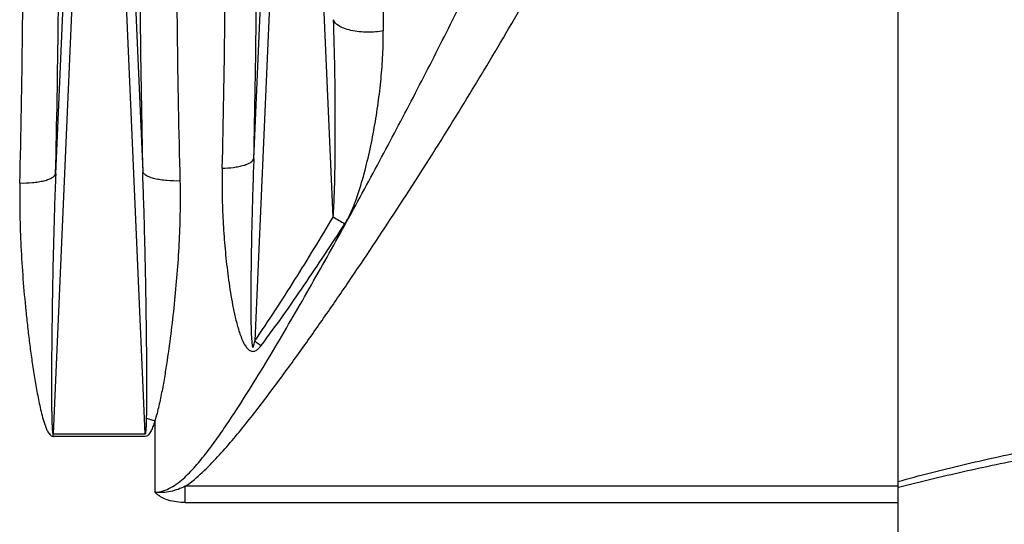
# Model space of a CAD drawing. Extents: x -1529 to 1181, y 8 to 1701.
# Tile 35 of 74: x -512 to -403, y 921 to 977. Entities that reach past the tile are written whole.
import ezdxf

# ---------------------------------------------------------------- set-up
doc = ezdxf.new("R2010")
doc.units = 0
doc.header["$LTSCALE"] = 65.395
doc.layers.get('0').update_dxf_attribs({"linetype": 'CONTINUOUS'})

msp = doc.modelspace()

# ---------------------------------------------------------------- linework, layer by layer
at = {"color": 2, "linetype": 'CONTINUOUS'}
for p, q in [((-414.57, 735), (-414.57, 1078.57)), ((-508.7, 930.59), (-498.44, 930.59)), ((-508.7, 930.32), (-508.7, 930.59)), ((-498.44, 930.32), (-508.7, 930.32))]:
    msp.add_line(p, q, dxfattribs=at)
at = {"color": 9, "linetype": 'CONTINUOUS'}
for p, q in [((-505.63, 1000.65), (-508.7, 930.59)), ((-508.42, 959.57), (-506.62, 1000.63)), ((-498.44, 930.59), (-501.52, 1000.65)), ((-500.52, 1000.63), (-498.73, 959.8)), ((-486.35, 961.25), (-484.62, 1000.63)), ((-483.63, 1000.65), (-486.24, 940.95)), ((-477.5, 954.76), (-479.52, 1000.65)), ((-497.37, 932.06), (-497.37, 924.11)), ((-414.57, 924.76), (-493.98, 924.76)), ((-493.98, 922.96), (-493.98, 924.76)), ((-414.57, 924.64), (-414.54, 924.65)), ((-414.57, 924.64), (-414.54, 924.65)), ((-493.98, 922.96), (-414.57, 922.96))]:
    msp.add_line(p, q, dxfattribs=at)
for centre, radius, start, end in [((-1964.78, 994.25), 1478.8, 358.72127, 359.98333), ((891.49, 994.51), 1363.55, 180.00619, 180.79887), ((-2006.08, 994.05), 1498.05, 358.68094, 359.98251), ((1076.5, 994.91), 1575.62, 180.04708, 181.27673), ((-2011.9, 993.07), 1499.89, 358.68097, 359.95104), ((851.29, 992.26), 1346.29, 180.01889, 181.42487), ((-1878.45, 993.24), 1388.98, 358.63727, 359.95021), ((-446.99, 1006.26), 59.86, 239.3526, 240.7916), ((-448.51, 995.81), 66.59, 235.4747, 236.2334)]:
    msp.add_arc(centre, radius, start, end, dxfattribs=at)
at = {"color": 2, "linetype": 'CONTINUOUS'}
msp.add_arc((-489.72, 958.56), 27.58, 251.8842, 253.8815, dxfattribs=at)
at = {"color": 9, "linetype": 'CONTINUOUS'}
for points, knots in [([(-493.98, 924.76), (-493.31, 925.22), (-492.07, 926.28), (-490.37, 928.02), (-488.76, 929.85), (-486.71, 932.36), (-484.24, 935.58), (-481.37, 939.51), (-478.56, 943.49), (-474.88, 948.83), (-470.38, 955.59), (-465.14, 963.79), (-460.06, 972.1), (-455.17, 980.51), (-452.04, 986.2), (-450.52, 989.07)], [0, 0, 0, 0, 0.031234, 0.062484, 0.093738, 0.124991, 0.187495, 0.249999, 0.312503, 0.375006, 0.500009, 0.62501, 0.750009, 0.875005, 1, 1, 1, 1]), ([(-497.37, 924.11), (-497.06, 924.11), (-496.44, 924.21), (-495.57, 924.59), (-494.78, 925.12), (-493.79, 925.97), (-492.66, 927.18), (-491.42, 928.73), (-490.24, 930.36), (-488.72, 932.58), (-486.9, 935.42), (-484.79, 938.87), (-482.03, 943.53), (-478.67, 949.4), (-474.74, 956.5), (-470.91, 963.64), (-467.17, 970.81), (-464.74, 975.62), (-463.54, 978.03)], [0, 0, 0, 0, 0.014328, 0.028897, 0.043753, 0.058838, 0.089442, 0.120406, 0.151568, 0.182849, 0.245613, 0.308522, 0.371495, 0.497482, 0.623399, 0.749158, 0.874705, 1, 1, 1, 1]), ([(-477.5, 954.76), (-477.47, 955.2), (-477.42, 956.08), (-477.35, 957.87), (-477.3, 960.16), (-477.27, 962.92), (-477.27, 966.61), (-477.31, 971.22), (-477.4, 974.91), (-477.47, 976.74)], [0, 0, 0, 0, 0.0593, 0.120589, 0.24526, 0.371026, 0.497173, 0.749413, 1, 1, 1, 1]), ([(-471.93, 975.5), (-472.49, 975.39), (-473.4, 975.32), (-474.6, 975.39), (-475.5, 975.53), (-476.29, 975.75), (-476.99, 976.08), (-477.4, 976.46), (-477.47, 976.74)], [0, 0, 0, 0, 0.28929, 0.45037, 0.606596, 0.745072, 0.857011, 1, 1, 1, 1]), ([(-476.2, 954.01), (-475.94, 954.41), (-475.51, 955.26), (-474.81, 957.02), (-474.12, 959.27), (-473.45, 961.99), (-472.91, 964.71), (-472.48, 967.43), (-472.16, 970.14), (-471.96, 972.83), (-471.92, 974.61), (-471.93, 975.5)], [0, 0, 0, 0, 0.064641, 0.128992, 0.256839, 0.383691, 0.509538, 0.63429, 0.75779, 0.879806, 1, 1, 1, 1]), ([(-489.87, 960.2), (-489.45, 960.21), (-488.82, 960.25), (-488.03, 960.38), (-487.5, 960.5), (-487.05, 960.66), (-486.65, 960.86), (-486.4, 961.09), (-486.35, 961.25)], [0, 0, 0, 0, 0.332922, 0.492311, 0.637548, 0.76249, 0.864193, 1, 1, 1, 1]), ([(-486.35, 961.25), (-486.39, 960.31), (-486.45, 958.44), (-486.52, 956.09), (-486.57, 954.21), (-486.6, 952.8), (-486.62, 951.63), (-486.64, 950.69), (-486.65, 949.75), (-486.67, 948.58), (-486.68, 947.18), (-486.68, 946.01), (-486.68, 945.07), (-486.68, 944.38), (-486.68, 943.68), (-486.67, 943.1), (-486.66, 942.65), (-486.65, 942.3), (-486.64, 941.96), (-486.63, 941.63), (-486.61, 941.3), (-486.59, 940.98), (-486.57, 940.72), (-486.54, 940.53), (-486.52, 940.4), (-486.5, 940.32), (-486.46, 940.25), (-486.42, 940.27), (-486.41, 940.29), (-486.39, 940.34), (-486.36, 940.41), (-486.33, 940.51), (-486.29, 940.7), (-486.26, 940.85), (-486.24, 940.95)], [0, 0, 0, 0, 0.129268, 0.258689, 0.32343, 0.388176, 0.452912, 0.48527, 0.517619, 0.582276, 0.646846, 0.711274, 0.743406, 0.775457, 0.807398, 0.839176, 0.85498, 0.870701, 0.886316, 0.90178, 0.917019, 0.931892, 0.946076, 0.952688, 0.958609, 0.963326, 0.965906, 0.966945, 0.968519, 0.970647, 0.973206, 0.979131, 0.985764, 1, 1, 1, 1]), ([(-498.29, 932.35), (-498.28, 932.92), (-498.26, 934.06), (-498.26, 936.36), (-498.27, 939.22), (-498.31, 942.65), (-498.38, 947.23), (-498.5, 952.95), (-498.64, 957.52), (-498.73, 959.8)], [0, 0, 0, 0, 0.062592, 0.125174, 0.250306, 0.375391, 0.500427, 0.750335, 1, 1, 1, 1]), ([(-494.58, 958.78), (-495.06, 958.76), (-495.78, 958.78), (-496.71, 958.88), (-497.35, 959.01), (-497.89, 959.16), (-498.3, 959.35), (-498.59, 959.56), (-498.71, 959.72), (-498.73, 959.8)], [0, 0, 0, 0, 0.32486, 0.486375, 0.635365, 0.76385, 0.866856, 0.943761, 1, 1, 1, 1]), ([(-489.87, 960.2), (-489.89, 959.28), (-489.9, 957.44), (-489.81, 954.67), (-489.66, 952.36), (-489.49, 950.51), (-489.34, 949.12), (-489.16, 947.73), (-488.96, 946.35), (-488.72, 944.97), (-488.43, 943.59), (-488.13, 942.46), (-487.84, 941.57), (-487.58, 940.91), (-487.3, 940.4), (-487, 940.03), (-486.76, 939.86), (-486.53, 939.79), (-486.29, 939.8), (-486.01, 939.94), (-485.74, 940.18), (-485.59, 940.36), (-485.52, 940.46)], [0, 0, 0, 0, 0.123377, 0.247261, 0.371644, 0.434016, 0.496501, 0.559093, 0.621783, 0.684558, 0.747402, 0.810281, 0.841721, 0.873139, 0.904492, 0.920154, 0.93579, 0.943684, 0.951645, 0.96766, 0.983823, 1, 1, 1, 1]), ([(-512.4, 958.55), (-511.94, 958.54), (-511.25, 958.56), (-510.35, 958.67), (-509.74, 958.79), (-509.23, 958.95), (-508.83, 959.13), (-508.56, 959.33), (-508.45, 959.49), (-508.42, 959.57)], [0, 0, 0, 0, 0.327595, 0.488642, 0.636633, 0.763888, 0.866457, 0.943372, 1, 1, 1, 1]), ([(-508.42, 959.57), (-508.47, 958.35), (-508.56, 955.92), (-508.66, 952.26), (-508.73, 949.21), (-508.78, 946.77), (-508.81, 944.93), (-508.83, 943.1), (-508.85, 941.27), (-508.87, 939.74), (-508.88, 938.52), (-508.88, 937.6), (-508.88, 936.69), (-508.89, 935.77), (-508.88, 934.86), (-508.88, 934.1), (-508.87, 933.49), (-508.87, 933.04), (-508.86, 932.59), (-508.85, 932.14), (-508.84, 931.77), (-508.82, 931.48), (-508.81, 931.27), (-508.8, 931.06), (-508.78, 930.89), (-508.76, 930.76), (-508.75, 930.68), (-508.74, 930.63), (-508.71, 930.59), (-508.7, 930.59)], [0, 0, 0, 0, 0.125819, 0.25193, 0.378243, 0.441452, 0.504684, 0.567929, 0.631172, 0.694397, 0.725994, 0.757575, 0.789132, 0.820654, 0.852126, 0.883518, 0.899171, 0.914779, 0.930328, 0.945784, 0.961091, 0.968653, 0.976109, 0.983398, 0.990363, 0.99362, 0.996527, 0.998808, 1, 1, 1, 1]), ([(-494.58, 958.78), (-494.53, 956.57), (-494.59, 953.25), (-494.87, 948.82), (-495.17, 945.47), (-495.54, 942.12), (-495.92, 939.32), (-496.27, 937.08), (-496.57, 935.4), (-496.91, 933.72), (-497.2, 932.61), (-497.37, 932.06)], [0, 0, 0, 0, 0.24596, 0.369984, 0.494653, 0.619934, 0.745816, 0.808995, 0.872357, 0.935961, 1, 1, 1, 1]), ([(-512.4, 958.55), (-512.43, 957.37), (-512.43, 955.01), (-512.31, 951.45), (-512.08, 947.88), (-511.81, 944.9), (-511.55, 942.51), (-511.34, 940.71), (-511.1, 938.91), (-510.83, 937.12), (-510.57, 935.62), (-510.34, 934.43), (-510.16, 933.53), (-509.94, 932.65), (-509.73, 931.91), (-509.53, 931.34), (-509.38, 930.99), (-509.23, 930.72), (-509.09, 930.53), (-508.93, 930.37), (-508.78, 930.32), (-508.7, 930.32)], [0, 0, 0, 0, 0.122612, 0.24602, 0.370171, 0.495005, 0.55766, 0.620463, 0.683406, 0.746481, 0.809682, 0.841329, 0.873005, 0.904711, 0.936446, 0.952329, 0.968221, 0.976176, 0.984137, 0.992094, 1, 1, 1, 1]), ([(-486.24, 940.95), (-484.7, 943.2), (-481.73, 947.77), (-478.9, 952.42), (-477.5, 954.76)], [0, 0, 0, 0, 0.499899, 1, 1, 1, 1]), ([(-485.52, 940.46), (-483.87, 942.65), (-480.71, 947.13), (-477.69, 951.71), (-476.2, 954.01)], [0, 0, 0, 0, 0.499972, 1, 1, 1, 1]), ([(-414.57, 925.3), (-412.18, 925.97), (-407.37, 927.19), (-397.68, 929.33), (-390.36, 930.7), (-385.47, 931.55)], [0, 0, 0, 0, 0.24998, 0.499981, 1, 1, 1, 1]), ([(-414.54, 924.65), (-412.14, 925.28), (-407.3, 926.44), (-397.56, 928.48), (-390.2, 929.78), (-385.29, 930.58)], [0, 0, 0, 0, 0.249824, 0.499801, 1, 1, 1, 1]), ([(-493.98, 924.76), (-494.5, 924.51), (-495.34, 924.2), (-496.35, 924.07), (-496.94, 924.07), (-497.23, 924.09), (-497.37, 924.11)], [0, 0, 0, 0, 0.499579, 0.749709, 0.87486, 1, 1, 1, 1]), ([(-493.98, 922.96), (-494.3, 922.96), (-494.95, 923), (-495.88, 923.19), (-496.6, 923.49), (-497.08, 923.82), (-497.29, 924.01), (-497.37, 924.11)], [0, 0, 0, 0, 0.262959, 0.523095, 0.773673, 0.891275, 1, 1, 1, 1])]:
    msp.add_open_spline(points, degree=3, knots=knots, dxfattribs=at)
at = {"color": 2, "linetype": 'CONTINUOUS'}
for points, knots in [([(-498.44, 930.59), (-498.43, 930.59), (-498.41, 930.64), (-498.39, 930.7), (-498.37, 930.79), (-498.36, 930.9), (-498.35, 931.05), (-498.33, 931.24), (-498.32, 931.46), (-498.31, 931.68), (-498.3, 931.98), (-498.3, 932.2), (-498.29, 932.35)], [0, 0, 0, 0, 0.029786, 0.061076, 0.123665, 0.186265, 0.248864, 0.374059, 0.499253, 0.624444, 0.749632, 1, 1, 1, 1]), ([(-497.37, 932.06), (-497.42, 931.89), (-497.53, 931.55), (-497.7, 931.14), (-497.86, 930.82), (-498.04, 930.53), (-498.27, 930.31), (-498.44, 930.32)], [0, 0, 0, 0, 0.251524, 0.503207, 0.629186, 0.755244, 1, 1, 1, 1])]:
    msp.add_open_spline(points, degree=3, knots=knots, dxfattribs=at)

doc.saveas('drawing.dxf')
